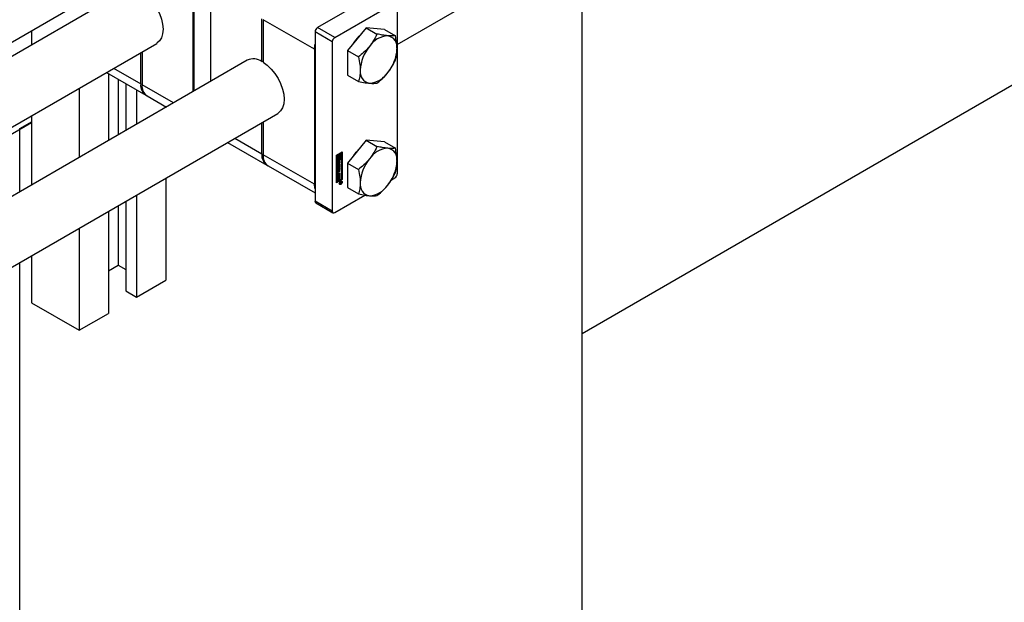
# Model space of a CAD drawing. Header units: millimetres. Extents: x 0 to 25230, y 0 to 17820.
# Tile 71 of 214: x 10058 to 10380, y 11168 to 11358. Entities that reach past the tile are written whole.
import ezdxf

# ---------------------------------------------------------------- set-up
doc = ezdxf.new("R2010")
doc.units = ezdxf.units.MM
doc.linetypes.add('SLD-Sólida', pattern=[0])
doc.layers.add('REFERÊNCIAS', color=9, linetype='SLD-Sólida')

msp = doc.modelspace()

# ---------------------------------------------------------------- linework, layer by layer
at = {"color": 7, "linetype": 'SLD-Sólida', "lineweight": 25, "ltscale": 30}
for p, q in [((10181.33, 11350.02), (10273.18, 11403.05)), ((9088.49, 10792.63), (10142.31, 11400.99)), ((10114.86, 11377.9), (10114.86, 11334.75)), ((10114.68, 11334.64), (10114.68, 11371.27)), ((10092.71, 11367.68), (9088.49, 10787.96)), ((10120.34, 11368), (10120.34, 11337.91)), ((10174.89, 11366.84), (10155.23, 11355.49)), ((10160.89, 11352.23), (10180.55, 11363.58)), ((10181.33, 11363.13), (10181.33, 11307.76)), ((10137.1, 11344.44), (10137.1, 11358.33)), ((10154.28, 11348.41), (10137.52, 11358.08)), ((10137.52, 11358.08), (10137.52, 11344.2)), ((10061.83, 11354.53), (10061.83, 11349.85)), ((10160.11, 11350.88), (10154.46, 11354.15)), ((10154.46, 11354.15), (10154.46, 11298.78)), ((10160.89, 11352.23), (10155.23, 11355.49)), ((10171.14, 11355.46), (10165.13, 11347.99)), ((10171.14, 11355.46), (10174.71, 11353.41)), ((10177.15, 11354.93), (10171.14, 11355.46)), ((10177.15, 11354.93), (10180.72, 11352.87)), ((10160.11, 11350.88), (10160.11, 11295.52)), ((9088.49, 10764.86), (10102.71, 11350.36)), ((10097.92, 11347.6), (10097.92, 11336.85)), ((10154.28, 11348.41), (10154.28, 11304.32)), ((10165.13, 11347.99), (10168.7, 11345.93)), ((10165.13, 11347.99), (10165.13, 11339.97)), ((10132.31, 11344.82), (9077.48, 10735.88)), ((10097.5, 11337.1), (10097.5, 11347.35)), ((10137.1, 11344.44), (10137.52, 11344.69)), ((10088.62, 11342.22), (10097.5, 11337.1)), ((10086.27, 11340.87), (10099.16, 11333.43)), ((10086.93, 11340.49), (10086.93, 11318.62)), ((10090.11, 11338.65), (10090.11, 11320.46)), ((10165.13, 11339.97), (10168.7, 11337.92)), ((10077.38, 11335.74), (10077.38, 11313.11)), ((10092.58, 11337.23), (10092.58, 11321.89)), ((10096.12, 11335.19), (10096.12, 11323.93)), ((10108.21, 11330.91), (10097.92, 11336.85)), ((10099.58, 11333.19), (10105.87, 11329.56)), ((10105.67, 11329.67), (10105.67, 11329.44)), ((9088.49, 10719.14), (10142.31, 11327.5)), ((10061.83, 11326.76), (10061.83, 11304.13)), ((10137.1, 11314.24), (10137.1, 11324.49)), ((10137.52, 11324.74), (10137.52, 11313.99)), ((10128.21, 11319.36), (10137.1, 11314.24)), ((10171.14, 11318.72), (10165.13, 11311.24)), ((10171.14, 11318.72), (10174.71, 11316.66)), ((10177.15, 11318.18), (10171.14, 11318.72)), ((10125.87, 11318.01), (10138.75, 11310.57)), ((10177.15, 11318.18), (10180.72, 11316.12)), ((10154.28, 11304.32), (10137.52, 11313.99)), ((10161.53, 11313.81), (10163.38, 11314.88)), ((10161.53, 11304.83), (10161.53, 11313.81)), ((10161.74, 11313.89), (10161.56, 11313.79)), ((10161.56, 11313.79), (10161.56, 11311.91)), ((10161.56, 11313.79), (10161.7, 11313.71)), ((10163.07, 11312.58), (10161.56, 11311.71)), ((10161.88, 11313.81), (10161.7, 11313.71)), ((10161.7, 11313.71), (10161.7, 11311.83)), ((10163.21, 11312.5), (10161.7, 11311.63)), ((10161.7, 11311.83), (10162.37, 11312.21)), ((10161.74, 11313.89), (10161.88, 11313.81)), ((10161.88, 11312.13), (10161.88, 11313.81)), ((10162.05, 11312.4), (10161.88, 11312.3)), ((10162.19, 11312.31), (10161.88, 11312.13)), ((10161.98, 11312.7), (10162.12, 11312.62)), ((10162.23, 11314.17), (10162.05, 11314.07)), ((10162.05, 11314.07), (10162.05, 11313.59)), ((10162.05, 11314.07), (10162.19, 11313.99)), ((10162.05, 11313.59), (10162.19, 11313.51)), ((10162.05, 11312.66), (10162.05, 11312.4)), ((10162.05, 11312.4), (10162.19, 11312.31)), ((10162.23, 11312.9), (10162.18, 11312.9)), ((10162.37, 11314.09), (10162.19, 11313.99)), ((10162.19, 11313.99), (10162.19, 11313.51)), ((10162.19, 11312.59), (10162.19, 11312.31)), ((10162.23, 11314.17), (10162.37, 11314.09)), ((10162.23, 11312.9), (10162.37, 11312.82)), ((10162.37, 11313.48), (10162.37, 11314.09)), ((10162.37, 11312.21), (10162.37, 11312.82)), ((10163.07, 11314.66), (10162.4, 11314.27)), ((10162.4, 11314.27), (10162.4, 11313.67)), ((10162.4, 11314.27), (10162.54, 11314.19)), ((10162.4, 11313.67), (10162.54, 11313.59)), ((10162.4, 11313), (10162.4, 11312.4)), ((10162.4, 11313), (10162.54, 11312.92)), ((10162.4, 11312.4), (10162.54, 11312.31)), ((10163.21, 11314.58), (10162.54, 11314.19)), ((10162.54, 11314.19), (10162.54, 11313.59)), ((10162.54, 11312.92), (10162.54, 11312.31)), ((10162.54, 11312.31), (10162.72, 11312.42)), ((10162.72, 11314.09), (10163.03, 11314.27)), ((10162.72, 11313.82), (10162.72, 11314.09)), ((10162.79, 11313.79), (10162.72, 11313.83)), ((10162.72, 11312.42), (10162.72, 11312.89)), ((10162.89, 11314.19), (10162.89, 11313.68)), ((10162.89, 11313.23), (10162.89, 11312.68)), ((10162.89, 11312.68), (10163.03, 11312.6)), ((10163.03, 11314.27), (10163.03, 11312.6)), ((10163.03, 11312.6), (10163.21, 11312.7)), ((10163.07, 11314.66), (10163.21, 11314.58)), ((10163.07, 11312.58), (10163.21, 11312.5)), ((10163.21, 11312.7), (10163.21, 11314.58)), ((10163.21, 11306), (10163.21, 11312.5)), ((10163.24, 11305.98), (10163.24, 11314.8)), ((10163.38, 11314.88), (10163.38, 11305.9)), ((10139.18, 11310.33), (10154.46, 11301.51)), ((10161.56, 11311.91), (10161.7, 11311.83)), ((10161.56, 11311.71), (10161.56, 11305.21)), ((10161.7, 11311.63), (10161.56, 11311.71)), ((10161.7, 11311.63), (10161.7, 11305.13)), ((10161.78, 11310.81), (10161.78, 11311.31)), ((10161.8, 11310.13), (10162.35, 11310.45)), ((10162.21, 11310.25), (10161.8, 11310.01)), ((10162.35, 11310.17), (10161.8, 11309.85)), ((10161.8, 11309.85), (10161.8, 11310.13)), ((10161.8, 11309.74), (10162.53, 11309.71)), ((10161.8, 11309.44), (10161.8, 11309.74)), ((10161.8, 11309.51), (10161.92, 11309.44)), ((10161.92, 11309.44), (10161.8, 11309.44)), ((10162.39, 11309.39), (10161.8, 11308.69)), ((10162.53, 11309.31), (10161.8, 11308.44)), ((10161.8, 11308.74), (10161.92, 11308.88)), ((10161.83, 11311.51), (10161.97, 11311.43)), ((10161.83, 11311.47), (10161.83, 11311.04)), ((10161.83, 11311.47), (10161.97, 11311.39)), ((10161.83, 11311.04), (10161.97, 11310.95)), ((10161.83, 11310.99), (10161.98, 11310.91)), ((10161.85, 11311.55), (10161.98, 11311.47)), ((10161.85, 11310.97), (10161.99, 11310.89)), ((10161.86, 11311.57), (10162, 11311.49)), ((10161.87, 11311.59), (10162.01, 11311.51)), ((10161.88, 11311.59), (10162.02, 11311.51)), ((10161.92, 11308.88), (10161.92, 11309.44)), ((10161.94, 11309.52), (10161.94, 11309.15)), ((10162.23, 11309.5), (10161.94, 11309.52)), ((10161.94, 11309.52), (10162.08, 11309.43)), ((10161.94, 11309.15), (10162.08, 11309.07)), ((10161.97, 11311.39), (10161.97, 11310.95)), ((10162, 11308.57), (10162.53, 11308.88)), ((10162.02, 11311.51), (10162.01, 11311.51)), ((10162.02, 11311.72), (10162.02, 11311.51)), ((10162.06, 11311.01), (10162.07, 11311.49)), ((10162.08, 11309.43), (10162.08, 11309.07)), ((10162.37, 11309.42), (10162.08, 11309.43)), ((10162.08, 11309.07), (10162.37, 11309.42)), ((10162.11, 11311.63), (10162.1, 11311.15)), ((10162.1, 11311.15), (10162.24, 11311.07)), ((10162.11, 11311.66), (10162.25, 11311.58)), ((10162.11, 11311.63), (10162.25, 11311.55)), ((10162.13, 11311.69), (10162.26, 11311.61)), ((10162.15, 11311.72), (10162.27, 11311.65)), ((10162.16, 11311.75), (10162.3, 11311.67)), ((10162.32, 11311.67), (10162.18, 11311.75)), ((10162.21, 11310.25), (10162.35, 11310.17)), ((10162.23, 11309.5), (10162.37, 11309.42)), ((10162.25, 11311.55), (10162.24, 11311.07)), ((10162.29, 11310.84), (10162.29, 11311.05)), ((10162.34, 11311.18), (10162.34, 11311.61)), ((10162.35, 11310.82), (10162.53, 11310.92)), ((10162.35, 11310.45), (10162.35, 11310.82)), ((10162.35, 11309.8), (10162.35, 11310.17)), ((10162.39, 11309.98), (10162.35, 11309.96)), ((10162.53, 11309.9), (10162.35, 11309.8)), ((10162.39, 11311.83), (10162.38, 11311.91)), ((10162.39, 11311.83), (10162.39, 11311.33)), ((10162.39, 11311.83), (10162.53, 11311.75)), ((10162.39, 11311.33), (10162.53, 11311.25)), ((10162.39, 11310.84), (10162.39, 11309.98)), ((10162.39, 11309.98), (10162.53, 11309.9)), ((10162.39, 11309.72), (10162.39, 11309.39)), ((10162.39, 11309.39), (10162.53, 11309.31)), ((10162.53, 11311.75), (10162.53, 11311.25)), ((10162.53, 11310.92), (10162.53, 11309.9)), ((10162.53, 11309.71), (10162.53, 11309.31)), ((10162.53, 11308.88), (10162.53, 11308.6)), ((10165.13, 11311.24), (10168.7, 11309.19)), ((10165.13, 11311.24), (10165.13, 11303.23)), ((10105.67, 11306.35), (10105.67, 11272.97)), ((10161.53, 11304.99), (10163.24, 11305.98)), ((10163.38, 11305.9), (10161.53, 11304.83)), ((10161.7, 11305.13), (10163.21, 11306)), ((10161.78, 11307.59), (10161.78, 11308.18)), ((10161.8, 11308.44), (10161.8, 11308.74)), ((10161.8, 11307.25), (10162.53, 11307.67)), ((10161.8, 11306.98), (10161.8, 11307.25)), ((10161.91, 11307.2), (10161.8, 11307.14)), ((10162.05, 11307.12), (10161.8, 11306.98)), ((10161.8, 11306.25), (10162.53, 11306.67)), ((10161.8, 11305.97), (10161.8, 11306.25)), ((10161.91, 11306.2), (10161.8, 11306.14)), ((10162.05, 11306.12), (10161.8, 11305.97)), ((10161.82, 11308.27), (10161.82, 11307.88)), ((10161.82, 11308.27), (10161.96, 11308.19)), ((10161.82, 11307.88), (10161.96, 11307.8)), ((10161.84, 11307.83), (10161.98, 11307.75)), ((10162.39, 11307.85), (10161.86, 11307.55)), ((10161.86, 11307.55), (10162, 11307.46)), ((10162.39, 11308.68), (10161.89, 11308.39)), ((10161.89, 11308.39), (10162.03, 11308.31)), ((10161.91, 11307.2), (10162.05, 11307.12)), ((10161.91, 11306.2), (10162.05, 11306.12)), ((10161.96, 11308.19), (10161.96, 11307.8)), ((10162.53, 11307.77), (10162, 11307.46)), ((10162.53, 11308.6), (10162.03, 11308.31)), ((10162.03, 11307.75), (10162.53, 11308.04)), ((10162.05, 11306.5), (10162.05, 11307.12)), ((10162.09, 11306.69), (10162.05, 11306.66)), ((10162.23, 11306.6), (10162.05, 11306.5)), ((10162.05, 11305.5), (10162.05, 11306.12)), ((10162.09, 11305.68), (10162.05, 11305.66)), ((10162.21, 11307.38), (10162.09, 11307.3)), ((10162.09, 11307.3), (10162.09, 11306.69)), ((10162.09, 11307.3), (10162.23, 11307.22)), ((10162.09, 11306.69), (10162.23, 11306.6)), ((10162.21, 11306.37), (10162.09, 11306.3)), ((10162.09, 11306.3), (10162.09, 11305.68)), ((10162.09, 11306.3), (10162.23, 11306.22)), ((10162.09, 11305.68), (10162.23, 11305.6)), ((10162.21, 11307.38), (10162.35, 11307.3)), ((10162.21, 11306.37), (10162.35, 11306.29)), ((10162.35, 11307.3), (10162.23, 11307.22)), ((10162.23, 11307.22), (10162.23, 11306.6)), ((10162.35, 11306.29), (10162.23, 11306.22)), ((10162.23, 11306.22), (10162.23, 11305.6)), ((10162.35, 11306.65), (10162.35, 11307.3)), ((10162.39, 11306.83), (10162.35, 11306.81)), ((10162.53, 11306.75), (10162.35, 11306.65)), ((10162.35, 11305.64), (10162.35, 11306.29)), ((10162.39, 11305.83), (10162.35, 11305.8)), ((10162.53, 11305.74), (10162.35, 11305.64)), ((10162.39, 11308.79), (10162.39, 11308.68)), ((10162.39, 11308.68), (10162.53, 11308.6)), ((10162.39, 11307.96), (10162.39, 11307.85)), ((10162.39, 11307.85), (10162.53, 11307.77)), ((10162.39, 11307.59), (10162.39, 11306.83)), ((10162.39, 11306.83), (10162.53, 11306.75)), ((10162.39, 11306.59), (10162.39, 11305.83)), ((10162.39, 11305.83), (10162.53, 11305.74)), ((10162.53, 11308.04), (10162.53, 11307.77)), ((10162.53, 11307.67), (10162.53, 11306.75)), ((10162.53, 11306.67), (10162.53, 11305.74)), ((10163.38, 11305.9), (10163.24, 11305.98)), ((10179.43, 11305.77), (10180.55, 11306.42)), ((10161.56, 11305.21), (10161.7, 11305.13)), ((10162.23, 11305.6), (10162.05, 11305.5)), ((10162.4, 11304.53), (10162.47, 11304.45)), ((10162.47, 11304.45), (10162.61, 11304.37)), ((10162.61, 11304.84), (10163.11, 11305.13)), ((10162.84, 11304.86), (10162.61, 11304.72)), ((10162.61, 11304.57), (10162.84, 11304.86)), ((10162.61, 11304.72), (10162.61, 11304.84)), ((10162.8, 11304.69), (10162.61, 11304.44)), ((10162.61, 11304.44), (10162.61, 11304.57)), ((10162.74, 11304.92), (10162.84, 11304.86)), ((10162.74, 11304.73), (10162.8, 11304.69)), ((10162.77, 11304.93), (10162.87, 11304.87)), ((10162.8, 11304.81), (10162.89, 11304.75)), ((10162.8, 11304.8), (10162.9, 11304.75)), ((10162.81, 11304.72), (10162.95, 11304.64)), ((10162.82, 11304.65), (10162.87, 11304.62)), ((10162.84, 11304.86), (10162.87, 11304.84)), ((10163.03, 11304.97), (10162.87, 11304.87)), ((10162.87, 11304.87), (10162.87, 11304.84)), ((10162.98, 11305.34), (10162.88, 11305.36)), ((10162.93, 11305.02), (10163.03, 11304.97)), ((10162.97, 11305.05), (10162.97, 11305.02)), ((10162.97, 11305.02), (10163.11, 11304.94)), ((10163.12, 11305.26), (10162.98, 11305.34)), ((10162.99, 11304.79), (10163.06, 11304.75)), ((10163.03, 11304.92), (10163.03, 11304.97)), ((10163.03, 11304.91), (10163.03, 11304.92)), ((10163.03, 11304.89), (10163.03, 11304.91)), ((10163.03, 11304.89), (10163.1, 11304.85)), ((10163.11, 11305.13), (10163.11, 11304.94)), ((10165.13, 11303.23), (10168.7, 11301.17)), ((10096.12, 11300.84), (10096.12, 11267.46)), ((10160.89, 11295.07), (10170.78, 11300.78)), ((10090.11, 11297.37), (10090.11, 11277.87)), ((10092.58, 11298.79), (10092.58, 11269.5)), ((10160.11, 11295.52), (10154.46, 11298.78)), ((10154.68, 11298.28), (10160.34, 11295.01)), ((10086.93, 11295.53), (10086.93, 11262.15)), ((10077.38, 11290.02), (10077.38, 11256.64)), ((10061.83, 11281.04), (10061.83, 11265.62)), ((10086.93, 11276.03), (10090.11, 11277.87)), ((10090.11, 11277.87), (10092.58, 11276.44)), ((10096.12, 11267.46), (10105.67, 11272.97)), ((10092.58, 11269.5), (10096.12, 11267.46)), ((10061.83, 11265.62), (10077.38, 11256.64)), ((10077.38, 11256.64), (10086.93, 11262.15))]:
    msp.add_line(p, q, dxfattribs=at)
at = {"color": 7, "linetype": 'SLD-Sólida', "lineweight": 25, "ltscale": 30, "flags": 128}
for points in [[(10097.92, 11367.06), (10099.27, 11366.08), (10100.56, 11364.84), (10101.75, 11363.39), (10102.79, 11361.78), (10103.63, 11360.06), (10104.26, 11358.3), (10104.65, 11356.58), (10104.78, 11354.94), (10104.65, 11353.45), (10104.26, 11352.17), (10103.63, 11351.14), (10102.79, 11350.4), (10102.71, 11350.36)], [(10167.17, 11350.52), (10167.88, 11351.51), (10168.93, 11352.68)], [(10154.28, 11348.41), (10154.39, 11349.75), (10154.46, 11350.13)], [(10137.52, 11344.2), (10138.87, 11343.22), (10140.16, 11341.98), (10141.35, 11340.53), (10142.38, 11338.92), (10143.23, 11337.2), (10143.86, 11335.45), (10144.25, 11333.72), (10144.38, 11332.08), (10144.25, 11330.59), (10143.86, 11329.31), (10143.23, 11328.28), (10142.38, 11327.54), (10142.31, 11327.5)], [(10167.17, 11313.78), (10167.88, 11314.77), (10168.93, 11315.94)], [(10162.19, 11313.51), (10162.1, 11313.37), (10162.04, 11313.22), (10161.99, 11313.07), (10161.98, 11312.93), (10161.99, 11312.8), (10162.04, 11312.7), (10162.1, 11312.63), (10162.19, 11312.59)], [(10162.37, 11312.82), (10162.28, 11312.82), (10162.21, 11312.86), (10162.17, 11312.93), (10162.16, 11313.03), (10162.17, 11313.15), (10162.21, 11313.27), (10162.28, 11313.39), (10162.37, 11313.48)], [(10162.54, 11313.59), (10162.63, 11313.59), (10162.7, 11313.55), (10162.74, 11313.48), (10162.76, 11313.38), (10162.74, 11313.26), (10162.7, 11313.14), (10162.63, 11313.02), (10162.54, 11312.92)], [(10162.72, 11312.89), (10162.81, 11313.03), (10162.88, 11313.18), (10162.92, 11313.34), (10162.93, 11313.48), (10162.92, 11313.61), (10162.88, 11313.71), (10162.81, 11313.78), (10162.72, 11313.82)], [(10162.24, 11311.07), (10162.22, 11310.96), (10162.17, 11310.84), (10162.09, 11310.74), (10162, 11310.67), (10161.92, 11310.65), (10161.84, 11310.66), (10161.79, 11310.72), (10161.78, 11310.81)], [(10161.83, 11311.52), (10161.83, 11311.51), (10161.83, 11311.51)], [(10162.06, 11311), (10162.08, 11311.04), (10162.1, 11311.15)], [(10162.07, 11311.49), (10162.09, 11311.6), (10162.14, 11311.71), (10162.22, 11311.81), (10162.3, 11311.89), (10162.39, 11311.92), (10162.47, 11311.9), (10162.52, 11311.84), (10162.53, 11311.75)], [(10161.79, 11307.52), (10161.82, 11307.52), (10161.86, 11307.55)], [(10154.46, 11302.8), (10154.39, 11303.1), (10154.28, 11304.32)], [(10162.87, 11305.35), (10163.05, 11305.42), (10163.2, 11305.39), (10163.3, 11305.27), (10163.34, 11305.08), (10163.3, 11304.86), (10163.2, 11304.62), (10163.05, 11304.42), (10162.87, 11304.27), (10162.69, 11304.21), (10162.54, 11304.24), (10162.44, 11304.36), (10162.4, 11304.54), (10162.44, 11304.77), (10162.54, 11305), (10162.69, 11305.21), (10162.87, 11305.35)], [(10162.71, 11304.35), (10162.55, 11304.29), (10162.47, 11304.29)], [(10162.87, 11305.23), (10162.73, 11305.12), (10162.61, 11304.96), (10162.53, 11304.78), (10162.51, 11304.6), (10162.53, 11304.46), (10162.61, 11304.37), (10162.73, 11304.35), (10162.87, 11304.4), (10163.01, 11304.51), (10163.12, 11304.67), (10163.2, 11304.85), (10163.23, 11305.02), (10163.2, 11305.17), (10163.12, 11305.26), (10163.01, 11305.28), (10162.87, 11305.23)], [(10162.97, 11305), (10162.97, 11305.01), (10162.97, 11305.02)], [(10163.12, 11305.41), (10163.16, 11305.35), (10163.19, 11305.18)]]:
    msp.add_lwpolyline(points, dxfattribs=at)
at = {"color": 7, "linetype": 'SLD-Sólida', "lineweight": 25, "ltscale": 900}
for centre, radius, start, end in [((10156.15, 11354.07), 1.69, 122.6055, 177.3945), ((10161.8, 11350.8), 1.69, 122.6055, 177.3945), ((10178.71, 11345.08), 7.76, 93.4295, 146.5651), ((10177.57, 11349.15), 3.74, 350.7481, 79.4532), ((10182.27, 11341.01), 13.05, 140.2279, 177.3607), ((10168.22, 11349.15), 13.05, 320.2279, 357.3607), ((10134.37, 11340.38), 4.9, 56.137, 114.8746), ((10172.92, 11341.01), 3.74, 170.7481, 259.4532), ((10171.78, 11345.08), 7.76, 273.4295, 326.5651), ((10101.33, 11336.65), 3.86, 173.3016, 239.5173), ((10101.73, 11336.37), 3.84, 172.7442, 235.9436), ((10178.71, 11308.34), 7.76, 93.4295, 146.5651), ((10177.57, 11312.41), 3.74, 350.7481, 79.4532), ((10140.93, 11313.79), 3.86, 173.3016, 239.5173), ((10141.33, 11313.51), 3.84, 172.7442, 235.9436), ((10162.96, 11312.91), 1.14, 143.1407, 162.3647), ((10162.11, 11312.92), 0.252, 205.0525, 239.1623), ((10162.07, 11313.43), 0.539, 307.7987, 17.5208), ((10182.27, 11304.27), 13.05, 140.2279, 177.3607), ((10162.27, 11311.29), 0.496, 120.9901, 177.533), ((10161.69, 11311.08), 0.367, 285.7628, 327.745), ((10162.04, 11311.47), 0.214, 168.96, 179.6994), ((10161.95, 11311.03), 0.125, 178.9775, 200.6736), ((10161.87, 11311), 0.0356, 198.3817, 238.9058), ((10162.17, 11311.39), 0.198, 156.2408, 168.9171), ((10162.18, 11311.39), 0.214, 168.96, 179.6994), ((10162.09, 11310.95), 0.125, 178.9775, 200.6736), ((10162.09, 11311.42), 0.117, 141.5229, 156.3081), ((10162.01, 11310.92), 0.0348, 198.094, 248.3533), ((10162.05, 11311.46), 0.0582, 122.5602, 140.4461), ((10162, 11310.93), 0.044, 268.2307, 339.9426), ((10161.88, 11311.01), 0.187, 330.7073, 343.3053), ((10161.82, 11311.02), 0.244, 343.3299, 356.1073), ((10162.33, 11311.63), 0.223, 176.7321, 178.8063), ((10162.17, 11311.74), 0.0165, 60.8285, 90.7076), ((10162.47, 11311.54), 0.227, 161.8668, 171.3235), ((10162.49, 11311.54), 0.238, 172.0888, 178.7075), ((10162.41, 11311.56), 0.156, 147.8178, 161.8496), ((10162.33, 11311.62), 0.0625, 120.438, 149.9498), ((10162.04, 11311.27), 0.496, 300.769, 357.5538), ((10162.26, 11311.1), 0.06, 301.3502, 324.6924), ((10162.31, 11311.65), 0.0206, 52.389, 127.2173), ((10162.21, 11311.14), 0.125, 323.394, 341.5511), ((10162.29, 11311.63), 0.0505, 12.2492, 47.6338), ((10161.93, 11311.35), 0.467, 330.4254, 358.0571), ((10162.15, 11311.17), 0.187, 339.7228, 351.086), ((10162.21, 11311.61), 0.135, 359.4509, 14.9773), ((10162.13, 11311.18), 0.21, 350.3584, 359.7695), ((10168.22, 11312.41), 13.05, 320.2279, 357.3607), ((10162.27, 11308.16), 0.492, 122.6055, 177.3945), ((10161.92, 11307.57), 0.14, 170.786, 309.2033), ((10161.97, 11308.26), 0.158, 122.6055, 177.3945), ((10161.87, 11307.87), 0.0516, 174.3796, 234.302), ((10162.12, 11308.18), 0.158, 122.6055, 177.3945), ((10162, 11307.79), 0.0448, 170.786, 309.2033), ((10179.64, 11307.84), 1.69, 302.6055, 357.3945), ((10162.72, 11304.87), 0.173, 289.1442, 301.0507), ((10162.88, 11304.7), 0.0808, 184.8258, 263.5093), ((10162.71, 11304.93), 0.229, 296.9732, 314.914), ((10163.01, 11304.83), 0.142, 175.5376, 214.4658), ((10162.88, 11304.75), 0.135, 268.4542, 302.9996), ((10162.92, 11304.79), 0.0471, 234.3784, 304.7925), ((10162.87, 11304.91), 0.171, 296.7701, 310.6389), ((10162.82, 11304.89), 0.28, 298.6127, 330.2038), ((10162.89, 11304.88), 0.134, 310.7156, 341.3098), ((10162.77, 11304.91), 0.258, 342.0201, 355.6741), ((10162.77, 11304.93), 0.347, 328.0816, 346.7199), ((10162.71, 11304.94), 0.408, 347.1233, 359.0858), ((10172.92, 11304.27), 3.74, 170.7481, 259.4532), ((10171.78, 11308.34), 7.76, 273.4295, 326.5651), ((10154.98, 11298.72), 0.527, 172.7442, 235.9436), ((10160.59, 11295.44), 0.48, 170.786, 309.2033)]:
    msp.add_arc(centre, radius, start, end, dxfattribs=at)
at = {"color": 7, "linetype": 'SLD-Sólida', "lineweight": 25, "ltscale": 30}
for points, knots in [([(10174.71, 11353.41), (10174.31, 11352.59), (10173.62, 11351.19), (10172.65, 11349.9), (10172.24, 11349.36)], [0, 0, 0, 0, 0.581944, 1, 1, 1, 1]), ([(10178.25, 11352.83), (10177.67, 11352.89), (10176.6, 11353.02), (10175.31, 11353.28), (10174.71, 11353.41)], [0, 0, 0, 0, 0.53526, 1, 1, 1, 1]), ([(10180.72, 11352.87), (10180.32, 11352.82), (10179.63, 11352.74), (10178.66, 11352.8), (10178.25, 11352.83)], [0, 0, 0, 0, 0.581944, 1, 1, 1, 1]), ([(10181.26, 11348.55), (10181.22, 11349.3), (10181.17, 11350.69), (10180.86, 11352.18), (10180.72, 11352.87)], [0, 0, 0, 0, 0.53526, 1, 1, 1, 1]), ([(10172.24, 11349.36), (10171.66, 11348.7), (10170.59, 11347.47), (10169.3, 11346.42), (10168.7, 11345.93)], [0, 0, 0, 0, 0.53526, 1, 1, 1, 1]), ([(10180.72, 11344.85), (10180.89, 11345.52), (10181.19, 11346.66), (10181.24, 11348), (10181.26, 11348.55)], [0, 0, 0, 0, 0.581944, 1, 1, 1, 1]), ([(10168.7, 11345.93), (10168.87, 11345.06), (10169.17, 11343.58), (10169.22, 11342.19), (10169.24, 11341.61)], [0, 0, 0, 0, 0.581944, 1, 1, 1, 1]), ([(10178.25, 11340.81), (10178.76, 11341.5), (10179.72, 11342.8), (10180.4, 11344.2), (10180.72, 11344.85)], [0, 0, 0, 0, 0.53526, 1, 1, 1, 1]), ([(10169.24, 11341.61), (10169.2, 11340.9), (10169.14, 11339.58), (10168.84, 11338.44), (10168.7, 11337.92)], [0, 0, 0, 0, 0.53526, 1, 1, 1, 1]), ([(10168.7, 11337.92), (10169.45, 11337.76), (10170.73, 11337.5), (10171.8, 11337.39), (10172.24, 11337.34)], [0, 0, 0, 0, 0.581944, 1, 1, 1, 1]), ([(10174.71, 11337.38), (10175.46, 11337.99), (10176.74, 11339.05), (10177.81, 11340.29), (10178.25, 11340.81)], [0, 0, 0, 0, 0.581944, 1, 1, 1, 1]), ([(10172.24, 11337.34), (10172.75, 11337.31), (10173.71, 11337.25), (10174.39, 11337.34), (10174.71, 11337.38)], [0, 0, 0, 0, 0.53526, 1, 1, 1, 1]), ([(10174.71, 11316.66), (10174.31, 11315.85), (10173.62, 11314.45), (10172.65, 11313.15), (10172.24, 11312.61)], [0, 0, 0, 0, 0.581944, 1, 1, 1, 1]), ([(10178.25, 11316.08), (10177.67, 11316.15), (10176.6, 11316.28), (10175.31, 11316.54), (10174.71, 11316.66)], [0, 0, 0, 0, 0.53526, 1, 1, 1, 1]), ([(10180.72, 11316.12), (10180.32, 11316.08), (10179.63, 11315.99), (10178.66, 11316.06), (10178.25, 11316.08)], [0, 0, 0, 0, 0.581944, 1, 1, 1, 1]), ([(10181.26, 11311.81), (10181.22, 11312.55), (10181.17, 11313.94), (10180.86, 11315.43), (10180.72, 11316.12)], [0, 0, 0, 0, 0.53526, 1, 1, 1, 1]), ([(10172.24, 11312.61), (10171.66, 11311.95), (10170.59, 11310.72), (10169.3, 11309.67), (10168.7, 11309.19)], [0, 0, 0, 0, 0.53526, 1, 1, 1, 1]), ([(10168.7, 11309.19), (10168.87, 11308.32), (10169.17, 11306.83), (10169.22, 11305.45), (10169.24, 11304.87)], [0, 0, 0, 0, 0.581944, 1, 1, 1, 1]), ([(10180.72, 11308.11), (10180.89, 11308.78), (10181.19, 11309.92), (10181.24, 11311.25), (10181.26, 11311.81)], [0, 0, 0, 0, 0.581944, 1, 1, 1, 1]), ([(10178.25, 11304.06), (10178.76, 11304.76), (10179.72, 11306.06), (10180.4, 11307.46), (10180.72, 11308.11)], [0, 0, 0, 0, 0.53526, 1, 1, 1, 1]), ([(10169.24, 11304.87), (10169.2, 11304.16), (10169.14, 11302.84), (10168.84, 11301.7), (10168.7, 11301.17)], [0, 0, 0, 0, 0.53526, 1, 1, 1, 1]), ([(10174.71, 11300.63), (10175.46, 11301.25), (10176.74, 11302.3), (10177.81, 11303.54), (10178.25, 11304.06)], [0, 0, 0, 0, 0.581944, 1, 1, 1, 1]), ([(10168.7, 11301.17), (10169.45, 11301.02), (10170.73, 11300.76), (10171.8, 11300.64), (10172.24, 11300.59)], [0, 0, 0, 0, 0.581944, 1, 1, 1, 1]), ([(10172.24, 11300.59), (10172.75, 11300.56), (10173.71, 11300.5), (10174.39, 11300.59), (10174.71, 11300.63)], [0, 0, 0, 0, 0.53526, 1, 1, 1, 1])]:
    msp.add_open_spline(points, degree=3, knots=knots, dxfattribs=at)
at = {"layer": 'REFERÊNCIAS', "linetype": 'SLD-Sólida', "lineweight": 25, "ltscale": 30}
for p, q in [((10241.78, 10947.72), (10241.78, 11384.93)), ((10404.42, 11349.41), (10241.78, 11255.53)), ((10061.83, 11324.41), (9088.49, 10762.51)), ((10057.94, 11322.53), (10061.83, 11324.78)), ((10057.94, 11301.89), (10057.94, 11322.53)), ((10057.94, 10841.59), (10057.94, 11278.79))]:
    msp.add_line(p, q, dxfattribs=at)

doc.saveas('drawing.dxf')
